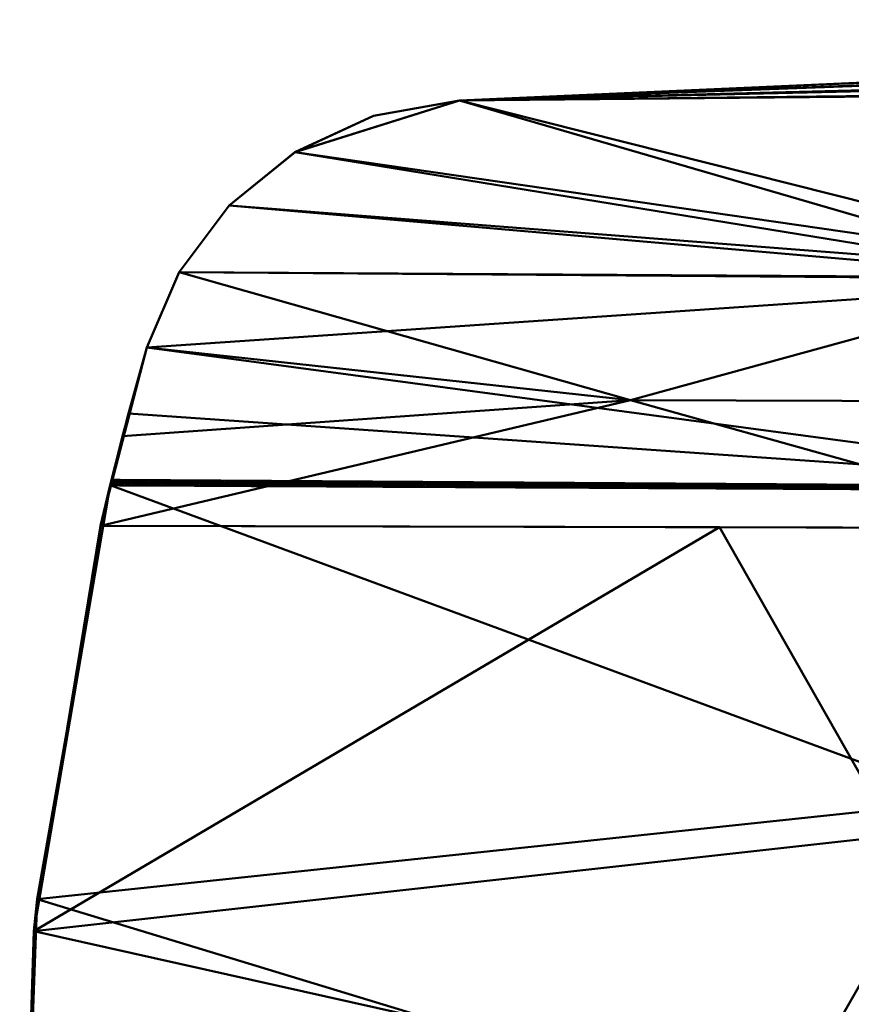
# Model space of a CAD drawing. Header units: millimetres. Extents: x -838 to 610, y -758 to 727.
# Tile 36 of 256: x -838 to -801, y 44 to 87. Entities that reach past the tile are written whole.
import ezdxf

# ---------------------------------------------------------------- set-up
doc = ezdxf.new("R2010")
doc.units = ezdxf.units.MM
doc.layers.add('E-LITE-EQPM', color=33, linetype='Continuous', lineweight=50)

# ---------------------------------------------------------------- blocks, each defined once
blk = doc.blocks.new('33463_33464_33504_33505_LANTAU - LANTAU-457519-_3D_')
at = {"layer": 'E-LITE-EQPM'}
mesh = blk.add_polyface(dxfattribs=at)
corners = [(-680.724, 87.306, 335.745), (-603.142, 86.191, 335.745), (-525.623, 82.847, 335.746), (-448.233, 77.278, 335.746), (-371.035, 69.486, 335.745), (-294.092, 59.48, 335.745), (-294.092, 59.48, 326.245), (-303.938, 60.886, 326.245), (-376.2, 70.078, 326.246), (-448.683, 77.317, 326.247), (-521.336, 82.597, 326.247), (-594.104, 85.916, 326.247), (-666.936, 87.271, 326.246), (-739.776, 86.66, 326.245), (-779.179, 85.51, 325.605), (-818.54, 83.786, 324.213), (-818.54, 83.786, 334.26), (-782.615, 85.383, 334.938), (-746.668, 86.501, 335.358), (-713.699, 87.105, 335.659), (-818.54, 83.786, 329.228), (-818.54, 83.786, 326.721), (-818.54, 83.786, 325.467), (-803.51, 84.445, 324.744), (-818.54, 83.786, 324.84)]
mesh.append_faces([[corners[k] for k in face] for face in [(0, 18, 19)]], dxfattribs={"vtx0": -1})
mesh.append_faces([[corners[k] for k in face] for face in [(5, 7, 4), (3, 10, 2), (10, 3, 9), (13, 20, 12), (18, 20, 17)]], dxfattribs={"vtx0": -1, "vtx1": -1})
mesh.append_faces([[corners[k] for k in face] for face in [(18, 0, 20), (20, 1, 11)]], dxfattribs={"vtx0": -1, "vtx1": -1, "vtx2": -1})
mesh.append_faces([[corners[k] for k in face] for face in [(22, 14, 23), (4, 7, 8), (3, 8, 9), (2, 10, 11), (11, 1, 2), (14, 22, 21), (20, 0, 1), (20, 11, 12)]], dxfattribs={"vtx0": -1, "vtx2": -1})
mesh.append_faces([[corners[k] for k in face] for face in [(3, 4, 8), (21, 20, 13), (13, 14, 21)]], dxfattribs={"vtx1": -1, "vtx2": -1})
mesh.append_faces([[corners[k] for k in face] for face in [(5, 6, 7), (20, 16, 17)]], dxfattribs={"vtx2": -1})
mesh.append_faces([[corners[k] for k in face] for face in [(23, 15, 24, 22)]], dxfattribs={"vtx3": -1})
mesh = blk.add_polyface(dxfattribs=at)
corners = [(-832.173, 73.012, 329.708), (-833.244, 69.137, 328.07), (-834.203, 65.236, 326.422), (-791.113, 65.133, 326.433), (-748.024, 64.932, 326.46), (-747.379, 76.14, 331.11), (-746.668, 86.501, 335.41), (-782.615, 85.383, 334.938), (-818.54, 83.786, 334.26), (-822.295, 83.109, 333.974), (-825.718, 81.53, 333.306), (-828.592, 79.198, 332.321), (-830.771, 76.296, 331.095), (-791.799, 76.005, 330.998), (-769.774, 79.588, 332.518), (-769.463, 73.676, 330.049), (-747.702, 70.536, 328.785), (-788.022, 70.638, 328.749), (-811.089, 70.711, 328.751), (-769.569, 65.032, 326.446)]
mesh.append_faces([[corners[k] for k in face] for face in [(11, 13, 10), (7, 14, 6)]], dxfattribs={"vtx0": -1, "vtx1": -1})
mesh.append_faces([[corners[k] for k in face] for face in [(19, 16, 15), (17, 18, 3), (18, 17, 13), (15, 13, 17), (13, 12, 18), (8, 10, 13), (15, 14, 13), (5, 14, 15), (7, 13, 14), (15, 17, 19)]], dxfattribs={"vtx0": -1, "vtx1": -1, "vtx2": -1})
mesh.append_faces([[corners[k] for k in face] for face in [(18, 1, 2), (18, 0, 1), (17, 3, 19), (14, 5, 6), (18, 2, 3)]], dxfattribs={"vtx0": -1, "vtx2": -1})
mesh.append_faces([[corners[k] for k in face] for face in [(4, 16, 19), (9, 10, 8)]], dxfattribs={"vtx1": -1})
mesh.append_faces([[corners[k] for k in face] for face in [(11, 12, 13), (12, 0, 18), (16, 5, 15), (7, 8, 13)]], dxfattribs={"vtx1": -1, "vtx2": -1})
mesh = blk.add_polyface(dxfattribs=at)
corners = [(-833.727, 67.235, 317.123), (-832.981, 70.131, 318.332), (-832.173, 73.012, 319.536), (-830.768, 76.301, 320.918), (-828.587, 79.202, 322.151), (-825.715, 81.532, 323.16), (-822.296, 83.108, 323.869), (-818.54, 83.786, 324.213), (-779.179, 85.51, 325.605), (-739.776, 86.66, 326.245), (-739.775, 76.703, 322.109), (-739.774, 66.747, 317.97), (-786.752, 66.925, 317.716), (-787.788, 76.037, 321.512), (-765.201, 79.926, 323.424), (-763.076, 74.525, 321.18), (-763.263, 66.836, 317.843)]
mesh.append_faces([[corners[k] for k in face] for face in [(1, 12, 0)]], dxfattribs={"vtx0": -1})
mesh.append_faces([[corners[k] for k in face] for face in [(8, 13, 7), (9, 14, 8), (3, 13, 2), (4, 13, 3)]], dxfattribs={"vtx0": -1, "vtx1": -1})
mesh.append_faces([[corners[k] for k in face] for face in [(15, 12, 13), (14, 13, 8), (14, 15, 13), (15, 14, 10), (2, 13, 12), (7, 13, 5)]], dxfattribs={"vtx0": -1, "vtx1": -1, "vtx2": -1})
mesh.append_faces([[corners[k] for k in face] for face in [(13, 4, 5), (14, 9, 10), (12, 1, 2), (15, 11, 16), (15, 16, 12)]], dxfattribs={"vtx0": -1, "vtx2": -1})
mesh.append_faces([[corners[k] for k in face] for face in [(6, 7, 5)]], dxfattribs={"vtx1": -1})
mesh.append_faces([[corners[k] for k in face] for face in [(10, 11, 15)]], dxfattribs={"vtx1": -1, "vtx2": -1})
mesh = blk.add_polyface(dxfattribs=at)
corners = [(-832.173, 73.012, 329.708), (-830.771, 76.296, 331.095), (-828.592, 79.198, 332.321), (-825.718, 81.53, 333.306), (-822.295, 83.109, 333.974), (-818.54, 83.786, 334.26), (-818.54, 83.786, 324.213), (-822.296, 83.108, 323.869), (-825.715, 81.532, 323.16), (-828.587, 79.202, 322.151), (-830.768, 76.301, 320.918), (-832.173, 73.012, 319.536)]
mesh.append_faces([[corners[k] for k in face] for face in [(6, 4, 5)]], dxfattribs={"vtx0": -1})
mesh.append_faces([[corners[k] for k in face] for face in [(4, 7, 3), (1, 10, 0), (9, 2, 8)]], dxfattribs={"vtx0": -1, "vtx1": -1})
mesh.append_faces([[corners[k] for k in face] for face in [(8, 2, 3), (9, 1, 2)]], dxfattribs={"vtx0": -1, "vtx2": -1})
mesh.append_faces([[corners[k] for k in face] for face in [(7, 8, 3), (6, 7, 4), (9, 10, 1)]], dxfattribs={"vtx1": -1, "vtx2": -1})
mesh.append_faces([[corners[k] for k in face] for face in [(10, 11, 0)]], dxfattribs={"vtx2": -1})
mesh = blk.add_polyface(dxfattribs=at)
corners = [(-767.725, -87.204, 308.305), (-784.91, -75.544, 308.499), (-800.176, -61.465, 308.771), (-813.184, -45.279, 309.141), (-823.647, -27.344, 309.627), (-831.333, -8.064, 310.244), (-835.794, 10.427, 311.716), (-837.695, 29.136, 314.933), (-837.101, 47.552, 319.881), (-834.203, 65.236, 326.422), (-833.244, 69.137, 328.07), (-832.173, 73.012, 329.708), (-832.173, 73.012, 319.536), (-832.981, 70.131, 318.332), (-833.727, 67.235, 317.123), (-833.755, 67.118, 317.074), (-833.784, 67.001, 317.026), (-836.957, 48.949, 310.472), (-837.725, 30.142, 305.522), (-835.897, 11.036, 302.299), (-831.404, -7.836, 300.825), (-824.449, -25.673, 300.27), (-815.118, -42.391, 299.832), (-803.587, -57.677, 299.494), (-790.082, -71.235, 299.276), (-779.297, -79.77, 299.049), (-767.724, -87.204, 298.856), (-767.724, -87.204, 300.746), (-767.724, -87.204, 302.636), (-767.724, -87.204, 304.526), (-767.724, -87.204, 306.415), (-832.173, 73.012, 325.627)]
mesh.append_faces([[corners[k] for k in face] for face in [(17, 8, 16), (6, 19, 5), (7, 18, 6), (8, 17, 7), (14, 9, 13), (22, 4, 21), (24, 2, 23), (29, 25, 28), (3, 23, 2), (5, 21, 4), (4, 22, 3), (21, 5, 20)]], dxfattribs={"vtx0": -1, "vtx1": -1})
mesh.append_faces([[corners[k] for k in face] for face in [(30, 1, 25)]], dxfattribs={"vtx0": -1, "vtx1": -1, "vtx2": -1})
mesh.append_faces([[corners[k] for k in face] for face in [(7, 17, 18), (6, 18, 19), (31, 9, 10), (9, 15, 16), (16, 8, 9), (3, 22, 23)]], dxfattribs={"vtx0": -1, "vtx2": -1})
mesh.append_faces([[corners[k] for k in face] for face in [(0, 1, 30)]], dxfattribs={"vtx1": -1})
mesh.append_faces([[corners[k] for k in face] for face in [(19, 20, 5), (31, 12, 9), (12, 13, 9), (14, 15, 9), (24, 25, 1), (1, 2, 24), (29, 30, 25)]], dxfattribs={"vtx1": -1, "vtx2": -1})
mesh.append_faces([[corners[k] for k in face] for face in [(10, 11, 31)]], dxfattribs={"vtx2": -1})
mesh.append_faces([[corners[k] for k in face] for face in [(25, 26, 27, 28)]], dxfattribs={"vtx3": -1})
mesh = blk.add_polyface(dxfattribs=at)
corners = [(-831.404, -7.836, 300.825), (-835.897, 11.036, 302.299), (-837.725, 30.142, 305.522), (-836.957, 48.949, 310.472), (-833.784, 67.001, 317.026), (-786.781, 66.764, 317.648), (-739.774, 66.507, 317.871), (-739.774, 29.978, 306.379), (-739.774, -7.996, 301.441), (-785.59, -8.161, 301.151), (-788.686, 21.532, 304.347), (-804.593, 39.094, 308.029), (-739.774, 43.826, 310.736), (-770.776, 37.088, 307.92), (-767.025, 53.622, 312.899), (-796.482, 53.24, 312.397), (-808.499, -7.999, 300.988), (-797.044, 6.497, 302.114), (-739.774, 10.991, 303.91), (-767.091, 4.229, 302.151)]
mesh.append_faces([[corners[k] for k in face] for face in [(1, 16, 0)]], dxfattribs={"vtx0": -1})
mesh.append_faces([[corners[k] for k in face] for face in [(6, 14, 5), (4, 15, 3), (8, 19, 18)]], dxfattribs={"vtx0": -1, "vtx1": -1})
mesh.append_faces([[corners[k] for k in face] for face in [(18, 19, 10), (15, 13, 11), (11, 3, 15), (10, 13, 7), (10, 11, 13), (11, 10, 2), (12, 13, 14), (5, 14, 15), (17, 1, 10), (15, 14, 13), (17, 19, 9), (1, 17, 16), (10, 19, 17)]], dxfattribs={"vtx0": -1, "vtx1": -1, "vtx2": -1})
mesh.append_faces([[corners[k] for k in face] for face in [(13, 12, 7), (11, 2, 3), (10, 7, 18), (19, 8, 9)]], dxfattribs={"vtx0": -1, "vtx2": -1})
mesh.append_faces([[corners[k] for k in face] for face in [(1, 2, 10), (4, 5, 15), (6, 12, 14), (9, 16, 17)]], dxfattribs={"vtx1": -1, "vtx2": -1})
mesh = blk.add_polyface(dxfattribs=at)
corners = [(-831.319, 66.989, 317.058), (-831.525, 67.103, 317.095), (-831.252, 67.1, 317.097), (-832.985, 67.161, 317.101), (-833.168, 67.114, 317.08), (-833.235, 67.176, 317.104), (-833.463, 67.08, 317.062), (-833.373, 66.999, 317.031), (-831.943, 67.051, 317.068), (-832.194, 67.057, 317.068), (-832.1, 67.114, 317.093), (-833.482, 67.159, 317.094), (-833.755, 67.118, 317.074), (-832.73, 67.166, 317.106), (-832.875, 67.103, 317.079), (-832.962, 66.997, 317.036), (-833.784, 67.001, 317.026), (-832.339, 67.105, 317.086), (-832.454, 67.171, 317.112), (-832.581, 67.108, 317.084), (-832.552, 66.995, 317.042), (-831.341, 67.163, 317.122), (-831.597, 67.163, 317.119), (-831.525, 67.221, 317.151), (-831.892, 67.223, 317.146), (-831.81, 67.116, 317.097), (-832.141, 66.993, 317.047), (-831.73, 66.991, 317.053), (-830.981, 67.096, 317.099), (-830.908, 66.987, 317.064), (-831.114, 66.988, 317.061), (-831.158, 67.218, 317.156), (-831.04, 67.16, 317.125), (-832.259, 67.226, 317.142), (-832.626, 67.228, 317.137), (-832.993, 67.23, 317.132), (-833.36, 67.233, 317.128), (-833.727, 67.235, 317.123), (-833.741, 67.177, 317.099)]
mesh.append_faces([[corners[k] for k in face] for face in [(7, 4, 15), (16, 6, 7), (27, 1, 0), (24, 10, 33), (36, 11, 37), (15, 14, 20), (37, 11, 38)]], dxfattribs={"vtx0": -1, "vtx1": -1})
mesh.append_faces([[corners[k] for k in face] for face in [(0, 1, 2), (3, 4, 5), (6, 4, 7), (8, 9, 10), (4, 11, 5), (6, 12, 11), (3, 13, 14), (17, 18, 10), (18, 19, 13), (19, 20, 14), (21, 2, 1), (22, 23, 21), (24, 22, 25), (9, 8, 26), (10, 25, 8), (21, 31, 32), (2, 32, 28), (22, 21, 1), (32, 2, 21), (2, 28, 30), (1, 25, 22), (8, 1, 27), (24, 25, 10), (1, 8, 25), (17, 10, 9), (13, 34, 18), (17, 19, 18), (10, 18, 33), (13, 19, 14), (20, 19, 17), (15, 4, 14), (4, 6, 11), (11, 36, 5), (3, 35, 13), (4, 3, 14), (35, 3, 5), (17, 9, 20)]], dxfattribs={"vtx0": -1, "vtx1": -1, "vtx2": -1})
mesh.append_faces([[corners[k] for k in face] for face in [(28, 29, 30), (21, 23, 31), (11, 12, 38)]], dxfattribs={"vtx0": -1, "vtx2": -1})
mesh.append_faces([[corners[k] for k in face] for face in [(16, 12, 6), (30, 0, 2), (24, 23, 22), (27, 26, 8), (26, 20, 9), (34, 33, 18), (35, 34, 13), (36, 35, 5)]], dxfattribs={"vtx1": -1, "vtx2": -1})
mesh = blk.add_polyface(dxfattribs=at)
corners = [(-829.323, 67.206, 317.179), (-828.956, 67.204, 317.183), (-829.139, 67.143, 317.142), (-828.47, 67.059, 317.116), (-828.84, 67.043, 317.105), (-828.772, 67.099, 317.129), (-830.773, 67.146, 317.122), (-830.465, 67.117, 317.114), (-830.699, 67.076, 317.094), (-828.507, 67.135, 317.147), (-828.589, 67.201, 317.188), (-830.053, 67.15, 317.133), (-830.185, 67.082, 317.103), (-830.424, 67.214, 317.165), (-830.981, 67.096, 317.099), (-831.04, 67.16, 317.125), (-830.497, 66.985, 317.069), (-830.908, 66.987, 317.064), (-830.423, 67.053, 317.088), (-830.791, 67.216, 317.16), (-829.881, 67.099, 317.114), (-829.615, 67.109, 317.122), (-829.568, 67.046, 317.096), (-830.057, 67.211, 317.169), (-829.786, 67.156, 317.139), (-829.407, 67.149, 317.141), (-830.087, 66.983, 317.075), (-829.676, 66.981, 317.08), (-829.057, 67.072, 317.114), (-828.854, 66.976, 317.091), (-829.265, 66.978, 317.085), (-828.222, 67.199, 317.193), (-828.222, 67.106, 317.139), (-828.443, 66.974, 317.096), (-828.195, 67.038, 317.111), (-829.362, 67.086, 317.116), (-829.69, 67.209, 317.174), (-831.158, 67.218, 317.156), (-828.033, 66.972, 317.102)]
mesh.append_faces([[corners[k] for k in face] for face in [(26, 20, 27), (19, 15, 37), (33, 34, 38)]], dxfattribs={"vtx0": -1, "vtx1": -1})
mesh.append_faces([[corners[k] for k in face] for face in [(3, 4, 5), (6, 7, 8), (9, 5, 10), (11, 12, 7), (6, 13, 7), (6, 14, 15), (7, 18, 8), (20, 21, 22), (11, 23, 24), (0, 2, 25), (18, 7, 12), (25, 21, 24), (9, 31, 32), (33, 3, 34), (35, 25, 2), (2, 28, 35), (9, 3, 5), (1, 5, 2), (28, 2, 5), (5, 4, 28), (30, 35, 28), (33, 4, 3), (35, 21, 25), (22, 21, 35), (24, 36, 25), (21, 20, 24), (30, 22, 35), (20, 22, 27), (11, 24, 20), (12, 11, 20), (11, 7, 13), (20, 26, 12), (26, 18, 12), (17, 14, 8), (8, 18, 16), (6, 8, 14), (6, 15, 19), (3, 9, 32), (34, 3, 32), (29, 28, 4)]], dxfattribs={"vtx0": -1, "vtx1": -1, "vtx2": -1})
mesh.append_faces([[corners[k] for k in face] for face in [(6, 19, 13), (5, 1, 10), (28, 29, 30), (22, 30, 27), (18, 26, 16), (11, 13, 23), (9, 10, 31)]], dxfattribs={"vtx0": -1, "vtx2": -1})
mesh.append_faces([[corners[k] for k in face] for face in [(0, 1, 2), (16, 17, 8), (36, 0, 25), (23, 36, 24), (33, 29, 4)]], dxfattribs={"vtx1": -1, "vtx2": -1})
mesh = blk.add_polyface(dxfattribs=at)
corners = [(-826.203, 67.137, 317.179), (-826.02, 67.082, 317.159), (-826.381, 67.062, 317.146), (-826.387, 67.187, 317.216), (-826.02, 67.184, 317.22), (-825.836, 67.135, 317.184), (-825.729, 67.071, 317.159), (-827.69, 67.079, 317.135), (-827.711, 67.144, 317.162), (-827.304, 67.111, 317.153), (-826.754, 67.086, 317.15), (-826.754, 67.189, 317.211), (-826.506, 67.127, 317.171), (-828.195, 67.038, 317.111), (-827.969, 67.076, 317.13), (-828.033, 66.972, 317.102), (-827.989, 67.143, 317.157), (-827.855, 67.197, 317.197), (-827.622, 66.97, 317.107), (-825.469, 67.101, 317.175), (-825.653, 67.182, 317.225), (-825.286, 67.18, 317.23), (-825.978, 66.962, 317.129), (-825.157, 66.958, 317.14), (-825.568, 66.96, 317.134), (-825.483, 67.035, 317.147), (-825.107, 67.133, 317.193), (-825.081, 67.067, 317.166), (-826.8, 66.966, 317.118), (-826.619, 67.027, 317.128), (-826.389, 66.964, 317.123), (-828.222, 67.199, 317.193), (-828.222, 67.106, 317.139), (-827.294, 67.044, 317.126), (-827.005, 67.038, 317.127), (-827.026, 67.103, 317.154), (-827.488, 67.194, 317.202), (-827.121, 67.192, 317.206), (-827.211, 66.968, 317.113)]
mesh.append_faces([[corners[k] for k in face] for face in [(28, 29, 30), (17, 16, 31), (15, 14, 18), (18, 33, 38), (11, 35, 37), (22, 6, 24), (30, 2, 22)]], dxfattribs={"vtx0": -1, "vtx1": -1})
mesh.append_faces([[corners[k] for k in face] for face in [(0, 1, 2), (1, 5, 6), (7, 8, 9), (10, 11, 12), (13, 14, 15), (8, 16, 17), (8, 14, 16), (7, 18, 14), (1, 22, 2), (21, 26, 19), (25, 24, 6), (5, 1, 0), (19, 26, 27), (0, 2, 12), (14, 13, 32), (14, 32, 16), (33, 18, 7), (31, 16, 32), (8, 7, 14), (10, 34, 35), (10, 29, 34), (9, 8, 36), (9, 35, 33), (5, 0, 4), (6, 22, 1), (2, 29, 10), (0, 12, 3), (2, 10, 12), (33, 34, 38), (10, 35, 11), (34, 33, 35), (7, 9, 33), (9, 37, 35), (20, 19, 5), (6, 5, 19), (25, 6, 19), (19, 27, 25), (23, 25, 27), (30, 29, 2), (34, 29, 28)]], dxfattribs={"vtx0": -1, "vtx1": -1, "vtx2": -1})
mesh.append_faces([[corners[k] for k in face] for face in [(0, 3, 4), (19, 20, 21), (9, 36, 37), (5, 4, 20), (34, 28, 38)]], dxfattribs={"vtx0": -1, "vtx2": -1})
mesh.append_faces([[corners[k] for k in face] for face in [(23, 24, 25), (17, 36, 8), (11, 3, 12)]], dxfattribs={"vtx1": -1, "vtx2": -1})
mesh = blk.add_polyface(dxfattribs=at)
corners = [(-822.594, 67.047, 317.194), (-822.897, 67.064, 317.196), (-822.732, 67.11, 317.218), (-824.552, 67.087, 317.182), (-824.824, 67.117, 317.191), (-824.552, 67.175, 317.239), (-823.366, 67.116, 317.211), (-823.634, 67.113, 317.206), (-823.451, 67.167, 317.253), (-823.213, 67.017, 317.172), (-823.416, 67.057, 317.186), (-823.163, 67.075, 317.197), (-822.692, 66.945, 317.172), (-823.103, 66.947, 317.167), (-822.358, 67.016, 317.184), (-822.996, 67.118, 317.217), (-823.513, 66.949, 317.162), (-824.272, 67.095, 317.189), (-824.001, 67.075, 317.185), (-824.233, 67.031, 317.163), (-823.818, 67.17, 317.248), (-823.718, 67.048, 317.177), (-824.793, 67.049, 317.163), (-824.185, 67.172, 317.243), (-823.924, 66.952, 317.156), (-823.932, 67.021, 317.163), (-824.524, 67.019, 317.154), (-824.746, 66.956, 317.145), (-825.157, 66.958, 317.14), (-825.081, 67.067, 317.166), (-825.107, 67.133, 317.193), (-822.717, 67.163, 317.262), (-823.084, 67.165, 317.257), (-822.314, 67.075, 317.209), (-822.281, 66.943, 317.178), (-822.35, 67.16, 317.267), (-824.335, 66.954, 317.151), (-824.919, 67.177, 317.234), (-825.286, 67.18, 317.23)]
mesh.append_faces([[corners[k] for k in face] for face in [(24, 21, 16), (16, 9, 13), (31, 15, 32), (12, 14, 34), (23, 17, 5), (37, 30, 38), (35, 2, 31)]], dxfattribs={"vtx0": -1, "vtx1": -1})
mesh.append_faces([[corners[k] for k in face] for face in [(0, 1, 2), (3, 4, 5), (6, 7, 8), (9, 10, 11), (6, 10, 7), (12, 0, 14), (15, 1, 11), (1, 15, 2), (16, 10, 9), (17, 18, 19), (7, 21, 18), (3, 22, 4), (24, 19, 25), (25, 19, 18), (3, 26, 22), (21, 7, 10), (29, 30, 4), (18, 20, 7), (10, 16, 21), (25, 18, 21), (3, 19, 26), (2, 15, 31), (11, 10, 6), (15, 6, 32), (9, 1, 13), (1, 9, 11), (6, 15, 11), (22, 28, 29), (0, 2, 33), (14, 0, 33), (12, 1, 0), (2, 35, 33), (21, 24, 25), (26, 19, 36), (17, 19, 3), (27, 22, 26), (29, 4, 22), (4, 30, 37), (5, 17, 3), (23, 18, 17)]], dxfattribs={"vtx0": -1, "vtx1": -1, "vtx2": -1})
mesh.append_faces([[corners[k] for k in face] for face in [(7, 20, 8), (22, 27, 28), (6, 8, 32), (19, 24, 36), (4, 37, 5)]], dxfattribs={"vtx0": -1, "vtx2": -1})
mesh.append_faces([[corners[k] for k in face] for face in [(12, 13, 1), (23, 20, 18), (36, 27, 26)]], dxfattribs={"vtx1": -1, "vtx2": -1})
mesh = blk.add_polyface(dxfattribs=at)
corners = [(-819.868, 67.048, 317.235), (-819.99, 66.932, 317.208), (-820.314, 67.023, 317.217), (-821.769, 67.112, 317.232), (-821.983, 67.158, 317.271), (-821.616, 67.155, 317.276), (-822.281, 66.943, 317.178), (-822.079, 67.035, 317.196), (-821.87, 66.941, 317.183), (-821.525, 67.046, 317.209), (-821.459, 66.939, 317.189), (-821.432, 67.102, 317.233), (-820.544, 67.057, 317.228), (-820.515, 67.148, 317.29), (-820.331, 67.094, 317.247), (-820.053, 67.095, 317.251), (-819.814, 67.099, 317.256), (-819.517, 67.002, 317.221), (-819.636, 67.062, 317.244), (-819.393, 67.06, 317.247), (-820.148, 67.146, 317.294), (-819.667, 66.93, 317.212), (-820.314, 66.933, 317.204), (-820.638, 66.935, 317.2), (-820.693, 67.009, 317.206), (-820.819, 67.061, 317.226), (-820.971, 67.011, 317.203), (-821.141, 67.099, 317.237), (-820.882, 67.15, 317.285), (-819.781, 67.143, 317.299), (-819.414, 67.141, 317.304), (-819.343, 66.928, 317.217), (-821.254, 67.041, 317.211), (-821.049, 66.937, 317.194), (-822.358, 67.016, 317.184), (-822.041, 67.1, 317.224), (-821.796, 67.05, 317.207), (-822.314, 67.075, 317.209), (-822.35, 67.16, 317.267), (-821.249, 67.153, 317.28)]
mesh.append_faces([[corners[k] for k in face] for face in [(6, 7, 8), (8, 9, 10), (29, 15, 20), (30, 16, 29), (1, 0, 21), (10, 32, 33), (4, 35, 38)]], dxfattribs={"vtx0": -1, "vtx1": -1})
mesh.append_faces([[corners[k] for k in face] for face in [(0, 1, 2), (9, 3, 11), (12, 13, 14), (15, 16, 0), (17, 18, 19), (17, 21, 0), (12, 24, 25), (15, 2, 14), (24, 23, 26), (27, 28, 25), (15, 14, 20), (15, 29, 16), (12, 14, 2), (2, 15, 0), (18, 0, 16), (17, 0, 18), (18, 30, 19), (2, 23, 24), (13, 12, 25), (2, 24, 12), (25, 24, 26), (27, 32, 11), (7, 6, 34), (33, 32, 26), (27, 26, 32), (7, 35, 36), (37, 38, 35), (9, 8, 36), (7, 34, 37), (35, 7, 37), (8, 7, 36), (35, 3, 36), (27, 11, 39), (9, 11, 32), (26, 27, 25), (4, 3, 35), (11, 3, 5), (10, 9, 32), (3, 9, 36), (18, 16, 30)]], dxfattribs={"vtx0": -1, "vtx1": -1, "vtx2": -1})
mesh.append_faces([[corners[k] for k in face] for face in [(3, 4, 5), (11, 5, 39), (27, 39, 28)]], dxfattribs={"vtx0": -1, "vtx2": -1})
mesh.append_faces([[corners[k] for k in face] for face in [(13, 20, 14), (22, 23, 2, 1), (31, 21, 17), (23, 33, 26), (28, 13, 25)]], dxfattribs={"vtx1": -1, "vtx2": -1})
mesh = blk.add_polyface(dxfattribs=at)
corners = [(-816.755, 66.915, 317.251), (-817.078, 66.917, 317.247), (-816.987, 66.984, 317.252), (-819.517, 67.002, 317.221), (-819.205, 67.005, 317.227), (-819.343, 66.928, 317.217), (-817.182, 67.041, 317.273), (-817.447, 67.025, 317.262), (-817.396, 67.085, 317.288), (-818.863, 67.044, 317.248), (-819.047, 67.138, 317.308), (-818.68, 67.136, 317.313), (-817.24, 66.984, 317.248), (-817.402, 66.919, 317.242), (-817.725, 66.92, 317.238), (-817.662, 67.082, 317.282), (-817.579, 67.129, 317.327), (-817.212, 67.126, 317.331), (-816.935, 67.072, 317.29), (-817.974, 67.016, 317.25), (-818.211, 67.038, 317.256), (-817.955, 67.07, 317.273), (-817.725, 67.028, 317.259), (-818.372, 66.924, 317.23), (-818.521, 67.006, 317.238), (-818.313, 67.133, 317.318), (-818.191, 67.092, 317.278), (-818.497, 67.079, 317.269), (-818.858, 66.988, 317.225), (-819.124, 67.06, 317.251), (-819.393, 67.06, 317.247), (-819.414, 67.141, 317.304), (-818.696, 66.925, 317.225), (-818.049, 66.922, 317.234), (-819.02, 66.927, 317.221), (-817.946, 67.131, 317.322), (-816.845, 67.124, 317.336), (-816.644, 67.075, 317.296), (-816.763, 67.008, 317.266)]
mesh.append_faces([[corners[k] for k in face] for face in [(23, 20, 33), (34, 28, 32), (13, 12, 1), (17, 8, 16), (35, 26, 25), (10, 29, 31)]], dxfattribs={"vtx0": -1, "vtx1": -1})
mesh.append_faces([[corners[k] for k in face] for face in [(3, 4, 5), (6, 7, 8), (7, 6, 12), (15, 16, 8), (6, 17, 18), (19, 20, 21), (15, 22, 21), (20, 23, 24), (25, 26, 27), (24, 9, 27), (28, 4, 9), (24, 27, 20), (9, 4, 29), (30, 31, 29), (9, 11, 27), (24, 32, 28), (4, 3, 30), (29, 4, 30), (10, 9, 29), (35, 21, 26), (4, 28, 34), (24, 28, 9), (18, 36, 37), (1, 12, 2), (38, 2, 18), (38, 18, 37), (6, 8, 17), (6, 18, 2), (13, 7, 12), (15, 8, 7), (15, 7, 22), (22, 19, 21), (26, 21, 20), (35, 15, 21), (6, 2, 12), (0, 2, 38), (19, 22, 14), (33, 20, 19), (27, 26, 20), (7, 14, 22)]], dxfattribs={"vtx0": -1, "vtx1": -1, "vtx2": -1})
mesh.append_faces([[corners[k] for k in face] for face in [(9, 10, 11), (27, 11, 25)]], dxfattribs={"vtx0": -1, "vtx2": -1})
mesh.append_faces([[corners[k] for k in face] for face in [(0, 1, 2), (13, 14, 7), (23, 32, 24), (34, 5, 4), (14, 33, 19), (17, 36, 18), (35, 16, 15)]], dxfattribs={"vtx1": -1, "vtx2": -1})
mesh = blk.add_polyface(dxfattribs=at)
corners = [(-813.909, 67.104, 317.373), (-814.093, 67.049, 317.325), (-814.276, 67.107, 317.368), (-816.644, 67.075, 317.296), (-816.431, 67.029, 317.28), (-816.763, 67.008, 317.266), (-815.928, 67.038, 317.291), (-816.111, 67.119, 317.345), (-815.744, 67.117, 317.35), (-814.719, 67.042, 317.312), (-814.713, 66.982, 317.287), (-815.009, 67.032, 317.303), (-814.102, 66.985, 317.298), (-814.46, 67.013, 317.304), (-813.797, 67.06, 317.334), (-814.46, 67.07, 317.328), (-814.643, 67.109, 317.364), (-814.489, 66.904, 317.281), (-815.298, 66.977, 317.276), (-815.137, 66.907, 317.272), (-815.46, 66.909, 317.268), (-815.027, 66.977, 317.28), (-814.813, 66.906, 317.277), (-815.01, 67.112, 317.359), (-813.804, 67.007, 317.312), (-813.842, 66.901, 317.29), (-816.431, 66.914, 317.255), (-816.232, 66.985, 317.265), (-815.48, 67.025, 317.293), (-815.784, 66.911, 317.264), (-815.945, 66.979, 317.267), (-815.547, 66.976, 317.272), (-816.18, 67.036, 317.287), (-816.342, 67.08, 317.302), (-815.377, 67.114, 317.355), (-816.845, 67.124, 317.336), (-816.478, 67.121, 317.341), (-814.166, 66.902, 317.285), (-815.242, 67.024, 317.296), (-816.107, 66.912, 317.26), (-816.755, 66.915, 317.251)]
mesh.append_faces([[corners[k] for k in face] for face in [(0, 1, 2), (2, 15, 16), (19, 21, 22), (40, 5, 26), (7, 33, 36), (23, 38, 34), (16, 9, 23)]], dxfattribs={"vtx0": -1, "vtx1": -1})
mesh.append_faces([[corners[k] for k in face] for face in [(3, 4, 5), (9, 10, 11), (12, 13, 1), (0, 14, 1), (13, 17, 10), (16, 15, 9), (11, 23, 9), (12, 1, 24), (15, 1, 13), (12, 24, 25), (19, 18, 21), (26, 4, 27), (6, 8, 28), (29, 30, 31), (32, 4, 33), (28, 18, 31), (30, 27, 32), (6, 30, 32), (1, 15, 2), (9, 15, 13), (10, 9, 13), (38, 23, 11), (20, 31, 18), (13, 12, 17), (28, 38, 18), (18, 38, 21), (11, 10, 21), (22, 21, 10), (6, 28, 31), (27, 30, 39), (31, 30, 6), (27, 4, 32), (36, 33, 3), (7, 6, 32), (3, 33, 4), (32, 33, 7), (4, 26, 5), (34, 38, 28), (21, 38, 11)]], dxfattribs={"vtx0": -1, "vtx1": -1, "vtx2": -1})
mesh.append_faces([[corners[k] for k in face] for face in [(6, 7, 8), (18, 19, 20), (31, 20, 29), (27, 39, 26)]], dxfattribs={"vtx0": -1, "vtx2": -1})
mesh.append_faces([[corners[k] for k in face] for face in [(12, 25, 37, 17)]], dxfattribs={"vtx0": -1, "vtx3": -1})
mesh.append_faces([[corners[k] for k in face] for face in [(8, 34, 28), (35, 36, 3), (17, 22, 10), (29, 39, 30)]], dxfattribs={"vtx1": -1, "vtx2": -1})
mesh = blk.add_polyface(dxfattribs=at)
corners = [(-812.441, 67.095, 317.392), (-812.258, 67.008, 317.338), (-812.525, 67.014, 317.336), (-813.287, 67.007, 317.32), (-813.023, 66.972, 317.31), (-813.195, 66.898, 317.298), (-812.426, 66.965, 317.317), (-812.548, 66.894, 317.307), (-812.709, 66.964, 317.312), (-811.34, 67.087, 317.405), (-811.395, 67.04, 317.365), (-811.636, 67.047, 317.364), (-812.173, 66.961, 317.319), (-812.224, 66.893, 317.311), (-811.577, 66.889, 317.32), (-811.735, 66.999, 317.342), (-811.494, 66.999, 317.346), (-811.901, 66.891, 317.315), (-811.998, 66.999, 317.338), (-811.878, 67.049, 317.361), (-811.707, 67.09, 317.401), (-812.074, 67.092, 317.396), (-812.871, 66.896, 317.302), (-812.792, 67.02, 317.334), (-812.808, 67.097, 317.387), (-813.047, 67.022, 317.33), (-813.542, 67.102, 317.378), (-813.238, 67.056, 317.341), (-813.541, 67.044, 317.332), (-813.543, 66.99, 317.309), (-813.804, 67.007, 317.312), (-813.519, 66.899, 317.294), (-813.842, 66.901, 317.29), (-811.132, 67.044, 317.371), (-813.175, 67.1, 317.382), (-811.253, 66.888, 317.324), (-811.253, 66.996, 317.349), (-813.797, 67.06, 317.334), (-814.093, 67.049, 317.325), (-813.909, 67.104, 317.373)]
mesh.append_faces([[corners[k] for k in face] for face in [(21, 1, 0), (24, 25, 34), (14, 16, 35), (31, 29, 5), (17, 15, 14), (9, 11, 20), (26, 37, 39), (0, 2, 24)]], dxfattribs={"vtx0": -1, "vtx1": -1})
mesh.append_faces([[corners[k] for k in face] for face in [(0, 1, 2), (3, 4, 5), (6, 7, 8), (9, 10, 11), (12, 13, 6), (14, 15, 16), (17, 12, 18), (11, 19, 20), (15, 18, 19), (23, 24, 2), (4, 25, 23), (23, 8, 4), (26, 27, 28), (29, 30, 28), (9, 33, 10), (36, 16, 10), (15, 19, 11), (16, 36, 35), (11, 16, 15), (4, 8, 22), (6, 2, 1), (4, 3, 25), (2, 8, 23), (6, 1, 12), (8, 2, 6), (25, 24, 23), (1, 18, 12), (19, 1, 21), (17, 18, 15), (1, 19, 18), (11, 10, 16), (37, 26, 28), (34, 25, 27), (27, 25, 3), (29, 32, 30), (28, 27, 3), (29, 28, 3), (37, 28, 30), (5, 29, 3), (38, 37, 30)]], dxfattribs={"vtx0": -1, "vtx1": -1, "vtx2": -1})
mesh.append_faces([[corners[k] for k in face] for face in [(29, 31, 32), (4, 22, 5)]], dxfattribs={"vtx0": -1, "vtx2": -1})
mesh.append_faces([[corners[k] for k in face] for face in [(7, 22, 8), (13, 7, 6), (17, 13, 12), (21, 20, 19), (26, 34, 27)]], dxfattribs={"vtx1": -1, "vtx2": -1})
mesh = blk.add_polyface(dxfattribs=at)
corners = [(-809.958, 67.031, 317.385), (-809.873, 67.078, 317.424), (-809.689, 67.026, 317.387), (-808.772, 67.07, 317.438), (-808.588, 67.023, 317.404), (-808.931, 66.986, 317.382), (-810.205, 67.035, 317.382), (-810.239, 67.08, 317.419), (-810.932, 67.005, 317.358), (-811.253, 66.996, 317.349), (-811.132, 67.044, 317.371), (-808.965, 66.937, 317.362), (-809.364, 66.975, 317.371), (-809.171, 67.006, 317.387), (-810.466, 66.951, 317.343), (-810.116, 66.991, 317.365), (-810.283, 66.883, 317.337), (-810.606, 66.884, 317.332), (-810.746, 66.953, 317.339), (-811.253, 66.888, 317.324), (-811.015, 66.957, 317.336), (-810.93, 66.886, 317.328), (-810.606, 67.083, 317.415), (-810.36, 67, 317.365), (-810.606, 66.998, 317.36), (-809.748, 66.965, 317.36), (-809.915, 66.881, 317.341), (-808.71, 66.948, 317.37), (-809.181, 66.877, 317.351), (-809.548, 66.879, 317.346), (-809.411, 67.026, 317.391), (-809.506, 67.075, 317.429), (-809.139, 67.073, 317.433), (-808.405, 67.068, 317.443), (-808.446, 66.972, 317.384), (-808.446, 66.874, 317.361), (-810.973, 67.085, 317.41), (-811.395, 67.04, 317.365), (-811.34, 67.087, 317.405), (-808.814, 66.875, 317.356)]
mesh.append_faces([[corners[k] for k in face] for face in [(31, 2, 1), (3, 5, 32), (33, 4, 3), (22, 8, 36), (7, 6, 22), (39, 27, 35)]], dxfattribs={"vtx0": -1, "vtx1": -1})
mesh.append_faces([[corners[k] for k in face] for face in [(0, 1, 2), (3, 4, 5), (6, 7, 0), (8, 9, 10), (11, 12, 13), (14, 15, 16), (17, 18, 14), (19, 9, 20), (20, 18, 21), (22, 6, 23), (18, 8, 24), (12, 25, 2), (25, 26, 15), (4, 27, 5), (2, 30, 12), (27, 11, 5), (25, 12, 29), (31, 30, 2), (30, 13, 12), (0, 25, 15), (13, 32, 5), (32, 13, 30), (11, 13, 5), (4, 34, 27), (35, 27, 34), (25, 0, 2), (0, 15, 6), (15, 23, 6), (24, 22, 23), (14, 24, 23), (8, 22, 24), (15, 14, 23), (24, 14, 18), (18, 20, 8), (9, 8, 20), (37, 10, 9), (36, 8, 10), (11, 27, 39), (12, 11, 28)]], dxfattribs={"vtx0": -1, "vtx1": -1, "vtx2": -1})
mesh.append_faces([[corners[k] for k in face] for face in [(25, 29, 26), (20, 21, 19)]], dxfattribs={"vtx0": -1, "vtx2": -1})
mesh.append_faces([[corners[k] for k in face] for face in [(28, 29, 12), (26, 16, 15), (7, 1, 0), (31, 32, 30), (16, 17, 14), (17, 21, 18), (38, 36, 10), (39, 28, 11)]], dxfattribs={"vtx1": -1, "vtx2": -1})
mesh = blk.add_polyface(dxfattribs=at)
corners = [(-806.386, 67.011, 317.435), (-806.719, 67, 317.425), (-806.57, 67.056, 317.466), (-807.304, 67.061, 317.456), (-807.12, 67.013, 317.424), (-807.462, 66.977, 317.403), (-805.836, 67.051, 317.475), (-805.652, 67.003, 317.444), (-805.993, 66.968, 317.423), (-807.496, 66.929, 317.382), (-807.896, 66.966, 317.391), (-807.854, 67.021, 317.415), (-808.187, 67.01, 317.405), (-808.038, 67.066, 317.447), (-806.027, 66.921, 317.403), (-806.427, 66.958, 317.412), (-806.703, 66.95, 317.404), (-806.978, 66.963, 317.405), (-808.172, 66.959, 317.384), (-808.446, 66.972, 317.384), (-805.772, 66.931, 317.412), (-805.876, 66.861, 317.395), (-805.251, 66.991, 317.445), (-805.509, 66.954, 317.425), (-806.243, 66.862, 317.39), (-806.61, 66.864, 317.385), (-806.203, 67.053, 317.47), (-806.978, 66.866, 317.38), (-807.241, 66.94, 317.391), (-807.712, 66.87, 317.371), (-808.079, 66.872, 317.366), (-807.671, 67.063, 317.452), (-805.469, 67.049, 317.48), (-805.234, 66.942, 317.425), (-805.509, 66.859, 317.4), (-808.446, 66.874, 317.361), (-808.588, 67.023, 317.404), (-806.937, 67.058, 317.461), (-808.405, 67.068, 317.443), (-807.345, 66.868, 317.376)]
mesh.append_faces([[corners[k] for k in face] for face in [(6, 8, 26), (32, 7, 6), (3, 5, 31), (37, 4, 3), (27, 16, 25), (39, 28, 27), (35, 18, 30)]], dxfattribs={"vtx0": -1, "vtx1": -1})
mesh.append_faces([[corners[k] for k in face] for face in [(0, 1, 2), (3, 4, 5), (6, 7, 8), (5, 9, 10), (11, 12, 13), (8, 14, 15), (1, 16, 17), (18, 19, 12), (20, 21, 14), (7, 22, 23), (20, 14, 8), (16, 27, 17), (0, 8, 15), (4, 28, 5), (4, 1, 17), (22, 7, 32), (7, 23, 20), (33, 34, 23), (28, 9, 5), (18, 35, 19), (11, 5, 10), (36, 12, 19), (8, 0, 26), (15, 16, 1), (15, 1, 0), (1, 4, 37), (4, 17, 28), (15, 25, 16), (27, 28, 17), (5, 11, 31), (10, 18, 12), (10, 12, 11), (12, 36, 38), (10, 30, 18), (7, 20, 8), (34, 20, 23), (15, 14, 24), (9, 28, 39), (10, 9, 29)]], dxfattribs={"vtx0": -1, "vtx1": -1, "vtx2": -1})
mesh.append_faces([[corners[k] for k in face] for face in [(0, 2, 26), (11, 13, 31), (20, 34, 21)]], dxfattribs={"vtx0": -1, "vtx2": -1})
mesh.append_faces([[corners[k] for k in face] for face in [(24, 25, 15), (29, 30, 10), (37, 2, 1), (38, 13, 12), (21, 24, 14), (39, 29, 9)]], dxfattribs={"vtx1": -1, "vtx2": -1})
mesh = blk.add_polyface(dxfattribs=at)
corners = [(-805.509, 66.954, 317.425), (-805.251, 66.991, 317.445), (-805.234, 66.942, 317.425), (-804.04, 66.945, 317.446), (-803.783, 66.981, 317.465), (-803.765, 66.933, 317.446), (-804.524, 66.958, 317.444), (-804.558, 66.913, 317.424), (-804.958, 66.949, 317.432), (-802.571, 66.936, 317.466), (-802.314, 66.971, 317.485), (-802.297, 66.924, 317.466), (-803.45, 66.991, 317.475), (-803.634, 67.036, 317.503), (-803.055, 66.949, 317.464), (-803.088, 66.904, 317.445), (-803.489, 66.94, 317.453), (-804.918, 67.001, 317.455), (-805.102, 67.046, 317.484), (-804.184, 66.993, 317.464), (-804.368, 67.041, 317.493), (-802.9, 67.032, 317.512), (-802.716, 66.983, 317.484), (-802.204, 66.842, 317.444), (-802.571, 66.844, 317.439), (-802.834, 66.914, 317.453), (-803.305, 66.848, 317.429), (-803.673, 66.85, 317.424), (-803.267, 67.034, 317.507), (-804.04, 66.851, 317.419), (-804.303, 66.923, 317.432), (-804.774, 66.855, 317.41), (-805.142, 66.857, 317.405), (-804.735, 67.044, 317.489), (-802.533, 67.029, 317.517), (-802.166, 67.027, 317.521), (-805.509, 66.859, 317.4), (-804.001, 67.039, 317.498), (-805.469, 67.049, 317.48), (-802.938, 66.846, 317.434), (-804.407, 66.853, 317.414)]
mesh.append_faces([[corners[k] for k in face] for face in [(21, 14, 28), (34, 22, 21), (20, 6, 33), (37, 19, 20)]], dxfattribs={"vtx0": -1, "vtx1": -1})
mesh.append_faces([[corners[k] for k in face] for face in [(0, 1, 2), (3, 4, 5), (6, 7, 8), (9, 10, 11), (12, 4, 13), (14, 15, 16), (17, 1, 18), (19, 6, 20), (14, 21, 22), (22, 25, 14), (22, 10, 9), (25, 15, 14), (12, 14, 16), (19, 30, 6), (19, 4, 3), (10, 22, 34), (22, 9, 25), (11, 24, 9), (30, 7, 6), (17, 6, 8), (14, 12, 28), (16, 5, 4), (16, 4, 12), (4, 19, 37), (19, 3, 30), (16, 27, 5), (5, 29, 3), (6, 17, 33), (8, 2, 1), (8, 1, 17), (8, 32, 2), (24, 25, 9), (15, 25, 39), (16, 15, 26), (29, 30, 3), (7, 30, 40), (8, 7, 31)]], dxfattribs={"vtx0": -1, "vtx1": -1, "vtx2": -1})
mesh.append_faces([[corners[k] for k in face] for face in [(11, 23, 24), (12, 13, 28), (5, 27, 29), (17, 18, 33), (2, 32, 36), (25, 24, 39), (30, 29, 40)]], dxfattribs={"vtx0": -1, "vtx2": -1})
mesh.append_faces([[corners[k] for k in face] for face in [(26, 27, 16), (31, 32, 8), (34, 35, 10), (37, 13, 4), (38, 18, 1), (39, 26, 15), (40, 31, 7)]], dxfattribs={"vtx1": -1, "vtx2": -1})
mesh = blk.add_polyface(dxfattribs=at)
corners = [(-801.102, 66.927, 317.487), (-800.846, 66.961, 317.506), (-800.828, 66.915, 317.487), (-801.586, 66.94, 317.484), (-801.619, 66.896, 317.466), (-802.02, 66.931, 317.473), (-800.514, 66.97, 317.515), (-800.698, 67.017, 317.54), (-799.633, 66.918, 317.507), (-799.378, 66.951, 317.526), (-799.359, 66.907, 317.507), (-800.117, 66.93, 317.505), (-800.15, 66.887, 317.486), (-800.551, 66.922, 317.494), (-799.046, 66.96, 317.535), (-799.23, 67.007, 317.558), (-801.982, 66.981, 317.495), (-802.314, 66.971, 317.485), (-802.166, 67.027, 317.521), (-801.248, 66.973, 317.504), (-801.432, 67.022, 317.53), (-799.964, 67.012, 317.549), (-799.78, 66.963, 317.524), (-799.266, 66.827, 317.482), (-799.633, 66.829, 317.478), (-799.896, 66.897, 317.494), (-800.368, 66.833, 317.468), (-800.735, 66.835, 317.463), (-800.331, 67.015, 317.544), (-801.102, 66.837, 317.458), (-801.365, 66.906, 317.474), (-801.837, 66.84, 317.448), (-802.204, 66.842, 317.444), (-801.799, 67.024, 317.526), (-799.083, 66.913, 317.514), (-799.597, 67.01, 317.554), (-801.065, 67.02, 317.535), (-802.297, 66.924, 317.466), (-800.001, 66.831, 317.473), (-801.469, 66.838, 317.453)]
mesh.append_faces([[corners[k] for k in face] for face in [(21, 11, 28), (35, 22, 21), (20, 3, 33), (36, 19, 20), (29, 2, 27), (39, 30, 29)]], dxfattribs={"vtx0": -1, "vtx1": -1})
mesh.append_faces([[corners[k] for k in face] for face in [(0, 1, 2), (3, 4, 5), (6, 1, 7), (8, 9, 10), (11, 12, 13), (14, 9, 15), (16, 17, 18), (19, 3, 20), (11, 21, 22), (22, 25, 11), (22, 9, 8), (25, 12, 11), (2, 29, 0), (6, 11, 13), (19, 30, 3), (19, 1, 0), (34, 10, 9), (9, 22, 35), (22, 8, 25), (34, 23, 10), (10, 24, 8), (30, 4, 3), (16, 3, 5), (11, 6, 28), (13, 2, 1), (13, 1, 6), (1, 19, 36), (19, 0, 30), (13, 27, 2), (29, 30, 0), (3, 16, 33), (5, 37, 17), (5, 17, 16), (5, 32, 37), (24, 25, 8), (12, 25, 38), (13, 12, 26), (4, 30, 39), (5, 4, 31)]], dxfattribs={"vtx0": -1, "vtx1": -1, "vtx2": -1})
mesh.append_faces([[corners[k] for k in face] for face in [(10, 23, 24), (6, 7, 28), (16, 18, 33), (25, 24, 38)]], dxfattribs={"vtx0": -1, "vtx2": -1})
mesh.append_faces([[corners[k] for k in face] for face in [(26, 27, 13), (31, 32, 5), (35, 15, 9), (36, 7, 1), (38, 26, 12), (39, 31, 4)]], dxfattribs={"vtx1": -1, "vtx2": -1})
mesh = blk.add_polyface(dxfattribs=at)
corners = [(-834.203, 65.236, 326.422), (-837.101, 47.552, 319.881), (-837.695, 29.136, 314.933), (-835.794, 10.427, 311.716), (-831.333, -8.064, 310.244), (-790.832, -8.133, 310.275), (-750.331, -8.26, 310.355), (-749.277, 29.057, 315.103), (-748.024, 64.932, 326.46), (-791.113, 65.133, 326.433), (-793.508, 37.806, 317.093), (-807.192, 20.626, 313.28), (-749.913, 6.545, 312.239), (-777.721, 23.724, 313.911), (-787.663, 8.298, 311.517), (-807.202, 65.171, 326.429), (-799.563, 51.724, 321.304), (-748.65, 46.995, 320.781), (-775.024, 65.058, 326.443), (-774.722, 47.555, 319.983), (-812.01, 7.258, 311.363)]
mesh.append_faces([[corners[k] for k in face] for face in [(3, 11, 2), (9, 16, 18), (18, 19, 8), (2, 10, 1), (17, 19, 7)]], dxfattribs={"vtx0": -1, "vtx1": -1})
mesh.append_faces([[corners[k] for k in face] for face in [(11, 3, 20), (13, 10, 11), (11, 10, 2), (13, 7, 19), (11, 14, 13), (20, 14, 11), (13, 14, 12), (19, 10, 13), (1, 16, 15), (10, 16, 1), (16, 10, 19), (16, 19, 18), (14, 20, 5)]], dxfattribs={"vtx0": -1, "vtx1": -1, "vtx2": -1})
mesh.append_faces([[corners[k] for k in face] for face in [(20, 4, 5), (16, 9, 15), (14, 6, 12), (13, 12, 7), (20, 3, 4)]], dxfattribs={"vtx0": -1, "vtx2": -1})
mesh.append_faces([[corners[k] for k in face] for face in [(5, 6, 14), (17, 8, 19)]], dxfattribs={"vtx1": -1, "vtx2": -1})
mesh.append_faces([[corners[k] for k in face] for face in [(15, 0, 1)]], dxfattribs={"vtx2": -1})

msp = doc.modelspace()

# ---------------------------------------------------------------- block references
at = {"layer": 'E-LITE-EQPM'}
msp.add_blockref('33463_33464_33504_33505_LANTAU - LANTAU-457519-_3D_', (0, 0), dxfattribs=at)

doc.saveas('drawing.dxf')
